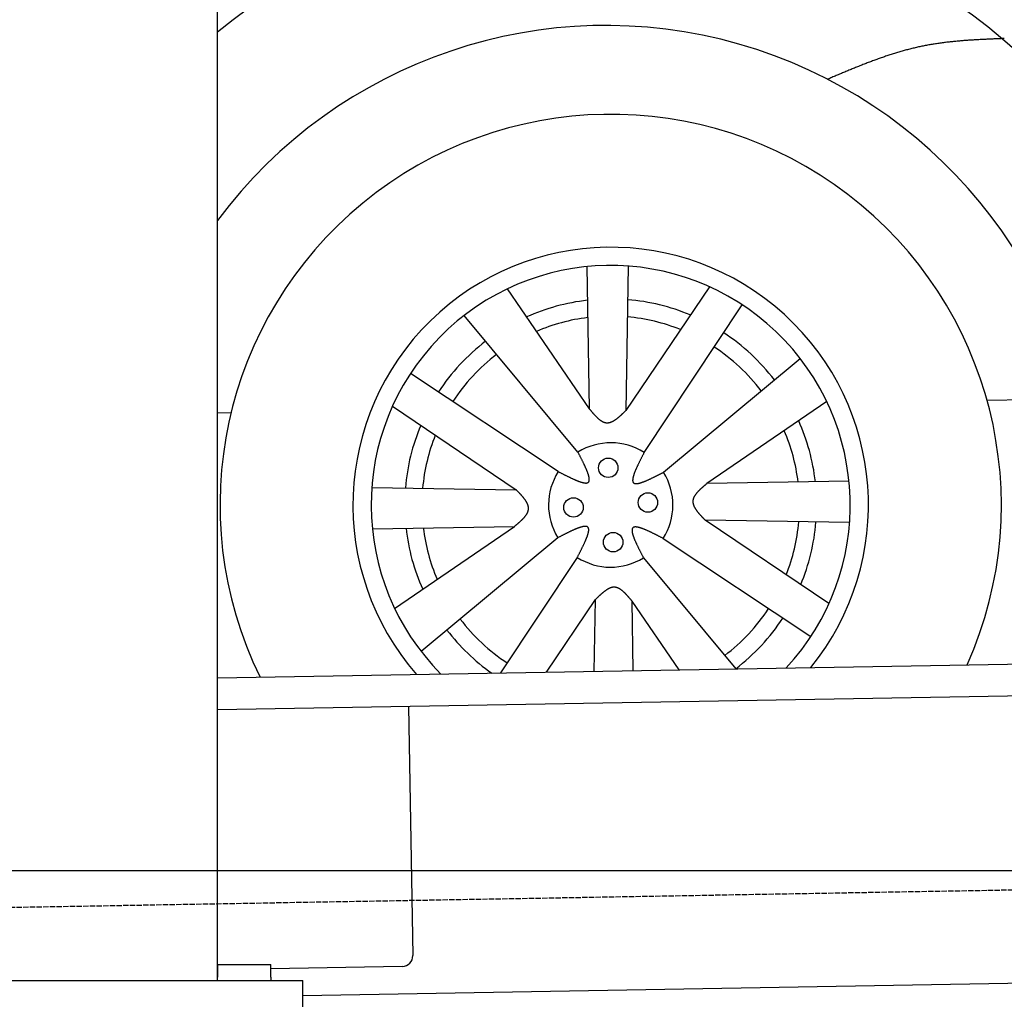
# Model space of a CAD drawing. Extents: x 562 to 7231, y 5467 to 12826.
# Tile 7 of 74: x 1547 to 2472, y 7995 to 8915. Entities that reach past the tile are written whole.
import ezdxf

# ---------------------------------------------------------------- set-up
doc = ezdxf.new("R2010")
doc.units = 0
doc.linetypes.add('GEN3', pattern=[6.25, 5, -1.25])
doc.layers.get('0').update_dxf_attribs({"linetype": 'CONTINUOUS'})
for name, color, linetype in [('3', 6, 'GEN3'), ('5', 3, 'CONTINUOUS'), ('CAR', 10, 'CONTINUOUS')]:
    doc.layers.add(name, color=color, linetype=linetype)

msp = doc.modelspace()

# ---------------------------------------------------------------- linework, layer by layer
for p, q in [((1732.775, 8013.018), (1732.775, 10533.018)), ((1732.775, 8297.073), (4392.087, 8343.491)), ((4387.611, 8313.408), (1732.775, 8267.068)), ((1911.989, 8270.196), (1916.072, 8036.232)), ((4146.361, 8039.156), (1812.775, 7998.423)), ((1732.775, 8028.018), (1782.775, 8028.018)), ((1732.775, 8027.85), (1732.775, 8016.018)), ((1782.775, 8016.018), (1782.775, 8028.018)), ((1906.248, 8026.059), (1782.775, 8023.904)), ((1072.775, 8013.018), (1812.775, 8013.018)), ((1732.775, 8013.018), (1732.775, 8016.018)), ((1782.775, 8016.018), (1782.775, 8013.018)), ((1812.775, 7908.018), (1812.775, 8013.018))]:
    msp.add_line(p, q)
msp.add_arc((1906.074, 8036.057), 10, 271, 1)
at = {"layer": '3'}
msp.add_line((1175.278, 8075.309), (6230.443, 8163.547), dxfattribs=at)
at = {"layer": '5'}
msp.add_line((6272.775, 8115.902), (872.775, 8115.902), dxfattribs=at)
at = {"layer": 'CAR'}
for p, q in [((2118.519, 8683.847), (2116.223, 8548.242)), ((2079.566, 8683.34), (2081.84, 8549.871)), ((2004.871, 8662.43), (2081.84, 8549.871)), ((2194.634, 8664.48), (2116.223, 8548.242)), ((2133.356, 8508.747), (2225.525, 8647.481)), ((2071.192, 8509.146), (1964.323, 8637.443)), ((2151.61, 8490.256), (2279.907, 8597.125)), ((2052.702, 8490.892), (1913.967, 8583.061)), ((2304.894, 8556.578), (2192.335, 8479.609)), ((2455.439, 8557.914), (2540, 8559.295)), ((1732.775, 8546.342), (1745.381, 8546.043)), ((1896.968, 8552.17), (2013.206, 8473.758)), ((2325.804, 8481.883), (2192.335, 8479.609)), ((1877.601, 8476.054), (2013.206, 8473.758)), ((2306.945, 8366.814), (2190.706, 8445.226)), ((2326.311, 8442.93), (2190.706, 8445.226)), ((1878.108, 8437.101), (2011.577, 8439.375)), ((1899.018, 8362.406), (2011.577, 8439.375)), ((2052.302, 8428.728), (1924.006, 8321.859)), ((2151.211, 8428.092), (2289.946, 8335.923)), ((2070.557, 8410.237), (1998.456, 8301.711)), ((2132.72, 8409.838), (2219.574, 8305.571)), ((2041.632, 8302.465), (2087.69, 8370.742)), ((2086.547, 8303.249), (2087.69, 8370.742)), ((2166.161, 8304.638), (2122.073, 8369.113)), ((2123.184, 8303.888), (2122.073, 8369.113))]:
    msp.add_line(p, q, dxfattribs=at)
for points in [[(2471.65, 8897.56, 0), (2470.57, 8897.52, 0), (2469.48, 8897.48, 0), (2468.39, 8897.43, 0), (2467.3, 8897.39, 0), (2466.22, 8897.35, 0), (2465.13, 8897.31, 0), (2464.04, 8897.26, 0), (2462.96, 8897.22, 0), (2461.87, 8897.17, 0), (2460.79, 8897.13, 0), (2459.7, 8897.08, 0), (2458.61, 8897.04, 0), (2457.53, 8896.99, 0), (2456.44, 8896.94, 0), (2455.36, 8896.89, 0), (2454.27, 8896.84, 0), (2453.19, 8896.79, 0), (2452.1, 8896.74, 0), (2451.02, 8896.68, 0), (2449.93, 8896.63, 0), (2448.85, 8896.57, 0), (2447.77, 8896.51, 0), (2446.68, 8896.45, 0), (2445.6, 8896.39, 0), (2444.52, 8896.33, 0), (2443.44, 8896.27, 0), (2442.36, 8896.2, 0), (2441.27, 8896.13, 0), (2440.19, 8896.06, 0), (2439.11, 8895.99, 0), (2438.03, 8895.92, 0), (2436.95, 8895.84, 0), (2435.87, 8895.76, 0), (2434.8, 8895.68, 0), (2433.72, 8895.6, 0), (2432.64, 8895.52, 0), (2431.56, 8895.43, 0), (2430.49, 8895.34, 0), (2429.41, 8895.25, 0), (2428.34, 8895.15, 0), (2427.26, 8895.06, 0), (2426.19, 8894.96, 0), (2425.11, 8894.85, 0), (2424.04, 8894.75, 0), (2422.97, 8894.64, 0), (2421.9, 8894.53, 0), (2420.82, 8894.41, 0), (2419.75, 8894.29, 0), (2418.68, 8894.17, 0), (2417.62, 8894.05, 0), (2416.55, 8893.92, 0), (2415.48, 8893.79, 0), (2414.41, 8893.65, 0), (2413.35, 8893.51, 0), (2412.28, 8893.37, 0), (2411.22, 8893.22, 0), (2410.15, 8893.07, 0), (2409.09, 8892.92, 0), (2408.03, 8892.76, 0), (2406.97, 8892.6, 0), (2405.91, 8892.44, 0), (2404.85, 8892.27, 0), (2403.79, 8892.09, 0), (2402.74, 8891.91, 0), (2401.68, 8891.73, 0), (2400.62, 8891.54, 0), (2399.57, 8891.35, 0), (2398.52, 8891.16, 0), (2397.46, 8890.96, 0), (2396.41, 8890.75, 0), (2395.36, 8890.54, 0), (2394.31, 8890.33, 0), (2393.26, 8890.11, 0), (2392.22, 8889.88, 0), (2391.17, 8889.66, 0), (2390.12, 8889.42, 0), (2389.08, 8889.18, 0), (2388.04, 8888.94, 0), (2386.99, 8888.69, 0), (2385.95, 8888.44, 0), (2384.91, 8888.19, 0), (2383.87, 8887.93, 0), (2382.84, 8887.66, 0), (2381.8, 8887.39, 0), (2380.76, 8887.12, 0), (2379.72, 8886.85, 0), (2378.69, 8886.56, 0), (2377.66, 8886.28, 0), (2376.62, 8885.99, 0), (2375.59, 8885.7, 0), (2374.56, 8885.4, 0), (2373.53, 8885.1, 0), (2372.5, 8884.8, 0), (2371.47, 8884.49, 0), (2370.44, 8884.18, 0), (2369.41, 8883.87, 0), (2368.39, 8883.55, 0), (2367.36, 8883.23, 0), (2366.33, 8882.9, 0), (2365.31, 8882.57, 0), (2364.29, 8882.24, 0), (2363.26, 8881.91, 0), (2362.24, 8881.57, 0), (2361.22, 8881.23, 0), (2360.2, 8880.89, 0), (2359.18, 8880.54, 0), (2358.16, 8880.19, 0), (2357.14, 8879.84, 0), (2356.12, 8879.48, 0), (2355.1, 8879.12, 0), (2354.08, 8878.76, 0), (2353.07, 8878.4, 0), (2352.05, 8878.03, 0), (2351.03, 8877.66, 0), (2350.02, 8877.29, 0), (2349, 8876.92, 0), (2347.99, 8876.54, 0), (2346.97, 8876.17, 0), (2345.96, 8875.79, 0), (2344.95, 8875.4, 0), (2343.94, 8875.02, 0), (2342.92, 8874.63, 0), (2341.91, 8874.24, 0), (2340.9, 8873.85, 0), (2339.89, 8873.46, 0), (2338.88, 8873.06, 0), (2337.87, 8872.67, 0), (2336.86, 8872.27, 0), (2335.85, 8871.87, 0), (2334.84, 8871.47, 0), (2333.84, 8871.06, 0), (2332.83, 8870.66, 0), (2331.82, 8870.25, 0), (2330.81, 8869.85, 0), (2329.81, 8869.44, 0), (2328.8, 8869.03, 0), (2327.79, 8868.61, 0), (2326.79, 8868.2, 0), (2325.78, 8867.79, 0), (2324.77, 8867.37, 0), (2323.77, 8866.96, 0), (2322.76, 8866.54, 0), (2321.76, 8866.12, 0), (2320.75, 8865.7, 0), (2319.75, 8865.28, 0), (2318.74, 8864.86, 0), (2317.74, 8864.44, 0), (2316.74, 8864.02, 0), (2315.73, 8863.59, 0), (2314.73, 8863.17, 0), (2313.72, 8862.75, 0), (2312.72, 8862.32, 0), (2311.72, 8861.9, 0), (2310.71, 8861.47, 0), (2309.71, 8861.05, 0), (2308.71, 8860.62, 0), (2307.7, 8860.2, 0), (2306.7, 8859.77, 0), (2305.69, 8859.35, 0)], [(2081.84, 8549.87, 0), (2082.04, 8549.63, 0), (2082.25, 8549.38, 0), (2082.45, 8549.14, 0), (2082.65, 8548.9, 0), (2082.86, 8548.65, 0), (2083.06, 8548.41, 0), (2083.27, 8548.17, 0), (2083.47, 8547.92, 0), (2083.67, 8547.68, 0), (2083.88, 8547.44, 0), (2084.08, 8547.2, 0), (2084.29, 8546.96, 0), (2084.49, 8546.73, 0), (2084.69, 8546.49, 0), (2084.9, 8546.25, 0), (2085.1, 8546.02, 0), (2085.31, 8545.78, 0), (2085.51, 8545.55, 0), (2085.71, 8545.32, 0), (2085.92, 8545.09, 0), (2086.12, 8544.86, 0), (2086.33, 8544.63, 0), (2086.53, 8544.41, 0), (2086.74, 8544.18, 0), (2086.94, 8543.96, 0), (2087.15, 8543.74, 0), (2087.35, 8543.53, 0), (2087.56, 8543.31, 0), (2087.76, 8543.1, 0), (2087.97, 8542.88, 0), (2088.17, 8542.67, 0), (2088.38, 8542.47, 0), (2088.59, 8542.26, 0), (2088.79, 8542.06, 0), (2089, 8541.86, 0), (2089.2, 8541.66, 0), (2089.41, 8541.47, 0), (2089.62, 8541.28, 0), (2089.82, 8541.09, 0), (2090.03, 8540.9, 0), (2090.24, 8540.72, 0), (2090.44, 8540.54, 0), (2090.65, 8540.36, 0), (2090.86, 8540.19, 0), (2091.07, 8540.02, 0), (2091.27, 8539.85, 0), (2091.48, 8539.69, 0), (2091.69, 8539.53, 0), (2091.9, 8539.37, 0), (2092.11, 8539.22, 0), (2092.32, 8539.07, 0), (2092.53, 8538.92, 0), (2092.74, 8538.78, 0), (2092.94, 8538.64, 0), (2093.15, 8538.51, 0), (2093.36, 8538.38, 0), (2093.57, 8538.26, 0), (2093.78, 8538.13, 0), (2094, 8538.02, 0), (2094.21, 8537.91, 0), (2094.42, 8537.8, 0), (2094.63, 8537.69, 0), (2094.84, 8537.6, 0), (2095.05, 8537.5, 0), (2095.26, 8537.41, 0), (2095.48, 8537.33, 0), (2095.69, 8537.25, 0), (2095.9, 8537.17, 0), (2096.11, 8537.1, 0), (2096.33, 8537.04, 0), (2096.54, 8536.98, 0), (2096.75, 8536.93, 0), (2096.97, 8536.88, 0), (2097.18, 8536.84, 0), (2097.4, 8536.8, 0), (2097.61, 8536.77, 0), (2097.83, 8536.74, 0), (2098.04, 8536.72, 0), (2098.26, 8536.7, 0), (2098.48, 8536.7, 0), (2098.69, 8536.69, 0), (2098.91, 8536.7, 0), (2099.13, 8536.7, 0), (2099.35, 8536.72, 0), (2099.56, 8536.74, 0), (2099.78, 8536.76, 0), (2100, 8536.79, 0), (2100.22, 8536.83, 0), (2100.44, 8536.87, 0), (2100.66, 8536.91, 0), (2100.88, 8536.96, 0), (2101.1, 8537.02, 0), (2101.32, 8537.08, 0), (2101.54, 8537.14, 0), (2101.76, 8537.21, 0), (2101.98, 8537.29, 0), (2102.2, 8537.37, 0), (2102.42, 8537.45, 0), (2102.64, 8537.54, 0), (2102.86, 8537.63, 0), (2103.09, 8537.73, 0), (2103.31, 8537.83, 0), (2103.53, 8537.94, 0), (2103.75, 8538.05, 0), (2103.98, 8538.16, 0), (2104.2, 8538.28, 0), (2104.42, 8538.4, 0), (2104.65, 8538.52, 0), (2104.87, 8538.65, 0), (2105.09, 8538.79, 0), (2105.32, 8538.92, 0), (2105.54, 8539.06, 0), (2105.77, 8539.21, 0), (2105.99, 8539.35, 0), (2106.22, 8539.5, 0), (2106.44, 8539.65, 0), (2106.67, 8539.81, 0), (2106.89, 8539.97, 0), (2107.12, 8540.13, 0), (2107.34, 8540.3, 0), (2107.57, 8540.47, 0), (2107.79, 8540.64, 0), (2108.02, 8540.81, 0), (2108.25, 8540.99, 0), (2108.47, 8541.16, 0), (2108.7, 8541.35, 0), (2108.93, 8541.53, 0), (2109.15, 8541.72, 0), (2109.38, 8541.9, 0), (2109.61, 8542.09, 0), (2109.83, 8542.29, 0), (2110.06, 8542.48, 0), (2110.29, 8542.68, 0), (2110.52, 8542.88, 0), (2110.74, 8543.08, 0), (2110.97, 8543.28, 0), (2111.2, 8543.48, 0), (2111.43, 8543.69, 0), (2111.65, 8543.89, 0), (2111.88, 8544.1, 0), (2112.11, 8544.31, 0), (2112.34, 8544.52, 0), (2112.57, 8544.74, 0), (2112.79, 8544.95, 0), (2113.02, 8545.16, 0), (2113.25, 8545.38, 0), (2113.48, 8545.6, 0), (2113.71, 8545.81, 0), (2113.94, 8546.03, 0), (2114.16, 8546.25, 0), (2114.39, 8546.47, 0), (2114.62, 8546.69, 0), (2114.85, 8546.91, 0), (2115.08, 8547.13, 0), (2115.31, 8547.35, 0), (2115.54, 8547.58, 0), (2115.77, 8547.8, 0), (2115.99, 8548.02, 0), (2116.22, 8548.24, 0)], [(2052.7, 8490.89, 0), (2053.18, 8490.65, 0), (2053.66, 8490.4, 0), (2054.13, 8490.15, 0), (2054.61, 8489.91, 0), (2055.08, 8489.66, 0), (2055.56, 8489.42, 0), (2056.04, 8489.18, 0), (2056.51, 8488.93, 0), (2056.98, 8488.69, 0), (2057.45, 8488.45, 0), (2057.92, 8488.21, 0), (2058.39, 8487.97, 0), (2058.86, 8487.74, 0), (2059.33, 8487.5, 0), (2059.79, 8487.27, 0), (2060.26, 8487.04, 0), (2060.72, 8486.81, 0), (2061.18, 8486.58, 0), (2061.64, 8486.35, 0), (2062.09, 8486.13, 0), (2062.55, 8485.9, 0), (2063, 8485.69, 0), (2063.44, 8485.47, 0), (2063.89, 8485.25, 0), (2064.33, 8485.04, 0), (2064.77, 8484.83, 0), (2065.21, 8484.63, 0), (2065.64, 8484.42, 0), (2066.08, 8484.23, 0), (2066.5, 8484.03, 0), (2066.93, 8483.84, 0), (2067.35, 8483.65, 0), (2067.76, 8483.46, 0), (2068.18, 8483.28, 0), (2068.59, 8483.1, 0), (2068.99, 8482.93, 0), (2069.39, 8482.76, 0), (2069.79, 8482.59, 0), (2070.18, 8482.43, 0), (2070.57, 8482.27, 0), (2070.96, 8482.12, 0), (2071.33, 8481.97, 0), (2071.71, 8481.83, 0), (2072.08, 8481.69, 0), (2072.44, 8481.56, 0), (2072.8, 8481.43, 0), (2073.16, 8481.31, 0), (2073.5, 8481.19, 0), (2073.85, 8481.08, 0), (2074.18, 8480.97, 0), (2074.52, 8480.87, 0), (2074.84, 8480.78, 0), (2075.16, 8480.69, 0), (2075.48, 8480.6, 0), (2075.78, 8480.53, 0), (2076.09, 8480.46, 0), (2076.38, 8480.39, 0), (2076.67, 8480.34, 0), (2076.95, 8480.29, 0), (2077.23, 8480.24, 0), (2077.5, 8480.2, 0), (2077.76, 8480.17, 0), (2078.01, 8480.15, 0), (2078.26, 8480.13, 0), (2078.5, 8480.12, 0), (2078.73, 8480.12, 0), (2078.96, 8480.13, 0), (2079.18, 8480.14, 0), (2079.39, 8480.16, 0), (2079.59, 8480.19, 0), (2079.78, 8480.23, 0), (2079.97, 8480.28, 0), (2080.15, 8480.33, 0), (2080.31, 8480.39, 0), (2080.48, 8480.46, 0), (2080.63, 8480.54, 0), (2080.77, 8480.63, 0), (2080.91, 8480.72, 0), (2081.03, 8480.83, 0), (2081.15, 8480.94, 0), (2081.26, 8481.07, 0), (2081.36, 8481.2, 0), (2081.45, 8481.34, 0), (2081.53, 8481.49, 0), (2081.6, 8481.65, 0), (2081.67, 8481.81, 0), (2081.72, 8481.99, 0), (2081.77, 8482.17, 0), (2081.81, 8482.36, 0), (2081.84, 8482.56, 0), (2081.86, 8482.77, 0), (2081.88, 8482.98, 0), (2081.89, 8483.21, 0), (2081.89, 8483.44, 0), (2081.88, 8483.67, 0), (2081.87, 8483.92, 0), (2081.85, 8484.17, 0), (2081.82, 8484.43, 0), (2081.78, 8484.7, 0), (2081.74, 8484.97, 0), (2081.69, 8485.25, 0), (2081.64, 8485.54, 0), (2081.57, 8485.83, 0), (2081.51, 8486.13, 0), (2081.43, 8486.44, 0), (2081.35, 8486.75, 0), (2081.26, 8487.07, 0), (2081.17, 8487.39, 0), (2081.07, 8487.72, 0), (2080.96, 8488.06, 0), (2080.85, 8488.4, 0), (2080.74, 8488.75, 0), (2080.62, 8489.1, 0), (2080.49, 8489.46, 0), (2080.36, 8489.82, 0), (2080.22, 8490.19, 0), (2080.08, 8490.56, 0), (2079.93, 8490.94, 0), (2079.78, 8491.32, 0), (2079.63, 8491.71, 0), (2079.47, 8492.1, 0), (2079.3, 8492.49, 0), (2079.13, 8492.89, 0), (2078.96, 8493.3, 0), (2078.78, 8493.71, 0), (2078.6, 8494.12, 0), (2078.42, 8494.53, 0), (2078.23, 8494.95, 0), (2078.04, 8495.37, 0), (2077.84, 8495.8, 0), (2077.64, 8496.23, 0), (2077.44, 8496.66, 0), (2077.23, 8497.1, 0), (2077.03, 8497.54, 0), (2076.82, 8497.98, 0), (2076.6, 8498.43, 0), (2076.39, 8498.87, 0), (2076.17, 8499.32, 0), (2075.95, 8499.77, 0), (2075.72, 8500.23, 0), (2075.5, 8500.69, 0), (2075.27, 8501.14, 0), (2075.04, 8501.6, 0), (2074.81, 8502.07, 0), (2074.57, 8502.53, 0), (2074.34, 8503, 0), (2074.1, 8503.46, 0), (2073.87, 8503.93, 0), (2073.63, 8504.4, 0), (2073.39, 8504.87, 0), (2073.14, 8505.35, 0), (2072.9, 8505.82, 0), (2072.66, 8506.29, 0), (2072.42, 8506.77, 0), (2072.17, 8507.24, 0), (2071.93, 8507.72, 0), (2071.68, 8508.19, 0), (2071.44, 8508.67, 0), (2071.19, 8509.15, 0)], [(2133.36, 8508.75, 0), (2133.11, 8508.27, 0), (2132.86, 8507.79, 0), (2132.62, 8507.32, 0), (2132.37, 8506.84, 0), (2132.13, 8506.36, 0), (2131.88, 8505.89, 0), (2131.64, 8505.41, 0), (2131.4, 8504.94, 0), (2131.16, 8504.47, 0), (2130.92, 8503.99, 0), (2130.68, 8503.52, 0), (2130.44, 8503.05, 0), (2130.2, 8502.59, 0), (2129.97, 8502.12, 0), (2129.73, 8501.65, 0), (2129.5, 8501.19, 0), (2129.27, 8500.73, 0), (2129.04, 8500.27, 0), (2128.82, 8499.81, 0), (2128.59, 8499.36, 0), (2128.37, 8498.9, 0), (2128.15, 8498.45, 0), (2127.93, 8498, 0), (2127.72, 8497.56, 0), (2127.51, 8497.11, 0), (2127.3, 8496.67, 0), (2127.09, 8496.24, 0), (2126.89, 8495.8, 0), (2126.69, 8495.37, 0), (2126.49, 8494.95, 0), (2126.3, 8494.52, 0), (2126.11, 8494.1, 0), (2125.93, 8493.68, 0), (2125.74, 8493.27, 0), (2125.57, 8492.86, 0), (2125.39, 8492.46, 0), (2125.22, 8492.05, 0), (2125.06, 8491.66, 0), (2124.89, 8491.26, 0), (2124.74, 8490.88, 0), (2124.58, 8490.49, 0), (2124.44, 8490.11, 0), (2124.29, 8489.74, 0), (2124.16, 8489.37, 0), (2124.02, 8489.01, 0), (2123.89, 8488.65, 0), (2123.77, 8488.29, 0), (2123.65, 8487.94, 0), (2123.54, 8487.6, 0), (2123.44, 8487.26, 0), (2123.34, 8486.93, 0), (2123.24, 8486.61, 0), (2123.15, 8486.29, 0), (2123.07, 8485.97, 0), (2122.99, 8485.66, 0), (2122.92, 8485.36, 0), (2122.86, 8485.07, 0), (2122.8, 8484.78, 0), (2122.75, 8484.5, 0), (2122.71, 8484.22, 0), (2122.67, 8483.95, 0), (2122.64, 8483.69, 0), (2122.61, 8483.44, 0), (2122.6, 8483.19, 0), (2122.59, 8482.95, 0), (2122.59, 8482.71, 0), (2122.59, 8482.49, 0), (2122.61, 8482.27, 0), (2122.63, 8482.06, 0), (2122.66, 8481.86, 0), (2122.69, 8481.67, 0), (2122.74, 8481.48, 0), (2122.79, 8481.3, 0), (2122.85, 8481.13, 0), (2122.93, 8480.97, 0), (2123, 8480.82, 0), (2123.09, 8480.68, 0), (2123.19, 8480.54, 0), (2123.29, 8480.42, 0), (2123.41, 8480.3, 0), (2123.53, 8480.19, 0), (2123.66, 8480.09, 0), (2123.8, 8480, 0), (2123.95, 8479.92, 0), (2124.11, 8479.85, 0), (2124.28, 8479.78, 0), (2124.45, 8479.73, 0), (2124.64, 8479.68, 0), (2124.83, 8479.64, 0), (2125.03, 8479.61, 0), (2125.23, 8479.58, 0), (2125.45, 8479.57, 0), (2125.67, 8479.56, 0), (2125.9, 8479.56, 0), (2126.14, 8479.57, 0), (2126.38, 8479.58, 0), (2126.64, 8479.6, 0), (2126.9, 8479.63, 0), (2127.16, 8479.66, 0), (2127.44, 8479.71, 0), (2127.72, 8479.76, 0), (2128, 8479.81, 0), (2128.3, 8479.87, 0), (2128.6, 8479.94, 0), (2128.9, 8480.02, 0), (2129.21, 8480.1, 0), (2129.53, 8480.19, 0), (2129.86, 8480.28, 0), (2130.19, 8480.38, 0), (2130.52, 8480.48, 0), (2130.86, 8480.59, 0), (2131.21, 8480.71, 0), (2131.56, 8480.83, 0), (2131.92, 8480.96, 0), (2132.28, 8481.09, 0), (2132.65, 8481.23, 0), (2133.02, 8481.37, 0), (2133.4, 8481.51, 0), (2133.78, 8481.67, 0), (2134.17, 8481.82, 0), (2134.56, 8481.98, 0), (2134.96, 8482.15, 0), (2135.36, 8482.32, 0), (2135.76, 8482.49, 0), (2136.17, 8482.67, 0), (2136.58, 8482.85, 0), (2137, 8483.03, 0), (2137.42, 8483.22, 0), (2137.84, 8483.41, 0), (2138.27, 8483.61, 0), (2138.7, 8483.81, 0), (2139.13, 8484.01, 0), (2139.56, 8484.21, 0), (2140, 8484.42, 0), (2140.44, 8484.63, 0), (2140.89, 8484.85, 0), (2141.34, 8485.06, 0), (2141.79, 8485.28, 0), (2142.24, 8485.5, 0), (2142.69, 8485.73, 0), (2143.15, 8485.95, 0), (2143.61, 8486.18, 0), (2144.07, 8486.41, 0), (2144.53, 8486.64, 0), (2145, 8486.87, 0), (2145.46, 8487.11, 0), (2145.93, 8487.35, 0), (2146.4, 8487.58, 0), (2146.87, 8487.82, 0), (2147.34, 8488.06, 0), (2147.81, 8488.3, 0), (2148.28, 8488.55, 0), (2148.76, 8488.79, 0), (2149.23, 8489.03, 0), (2149.71, 8489.28, 0), (2150.18, 8489.52, 0), (2150.66, 8489.77, 0), (2151.13, 8490.01, 0), (2151.61, 8490.26, 0)], [(2011.58, 8439.38, 0), (2011.82, 8439.58, 0), (2012.07, 8439.78, 0), (2012.31, 8439.99, 0), (2012.55, 8440.19, 0), (2012.8, 8440.39, 0), (2013.04, 8440.6, 0), (2013.28, 8440.8, 0), (2013.52, 8441.01, 0), (2013.76, 8441.21, 0), (2014.01, 8441.41, 0), (2014.25, 8441.62, 0), (2014.48, 8441.82, 0), (2014.72, 8442.03, 0), (2014.96, 8442.23, 0), (2015.2, 8442.43, 0), (2015.43, 8442.64, 0), (2015.67, 8442.84, 0), (2015.9, 8443.05, 0), (2016.13, 8443.25, 0), (2016.36, 8443.45, 0), (2016.59, 8443.66, 0), (2016.81, 8443.86, 0), (2017.04, 8444.07, 0), (2017.26, 8444.27, 0), (2017.49, 8444.48, 0), (2017.71, 8444.68, 0), (2017.92, 8444.89, 0), (2018.14, 8445.09, 0), (2018.35, 8445.3, 0), (2018.56, 8445.5, 0), (2018.77, 8445.71, 0), (2018.98, 8445.92, 0), (2019.19, 8446.12, 0), (2019.39, 8446.33, 0), (2019.59, 8446.53, 0), (2019.79, 8446.74, 0), (2019.98, 8446.95, 0), (2020.17, 8447.15, 0), (2020.36, 8447.36, 0), (2020.55, 8447.57, 0), (2020.73, 8447.77, 0), (2020.91, 8447.98, 0), (2021.09, 8448.19, 0), (2021.26, 8448.4, 0), (2021.43, 8448.6, 0), (2021.6, 8448.81, 0), (2021.76, 8449.02, 0), (2021.92, 8449.23, 0), (2022.08, 8449.44, 0), (2022.23, 8449.64, 0), (2022.38, 8449.85, 0), (2022.53, 8450.06, 0), (2022.67, 8450.27, 0), (2022.8, 8450.48, 0), (2022.94, 8450.69, 0), (2023.07, 8450.9, 0), (2023.19, 8451.11, 0), (2023.31, 8451.32, 0), (2023.43, 8451.53, 0), (2023.54, 8451.74, 0), (2023.65, 8451.95, 0), (2023.75, 8452.16, 0), (2023.85, 8452.38, 0), (2023.95, 8452.59, 0), (2024.04, 8452.8, 0), (2024.12, 8453.01, 0), (2024.2, 8453.22, 0), (2024.27, 8453.44, 0), (2024.34, 8453.65, 0), (2024.41, 8453.86, 0), (2024.47, 8454.08, 0), (2024.52, 8454.29, 0), (2024.57, 8454.5, 0), (2024.61, 8454.72, 0), (2024.65, 8454.93, 0), (2024.68, 8455.15, 0), (2024.71, 8455.36, 0), (2024.73, 8455.58, 0), (2024.74, 8455.8, 0), (2024.75, 8456.01, 0), (2024.76, 8456.23, 0), (2024.75, 8456.45, 0), (2024.74, 8456.66, 0), (2024.73, 8456.88, 0), (2024.71, 8457.1, 0), (2024.69, 8457.32, 0), (2024.66, 8457.54, 0), (2024.62, 8457.75, 0), (2024.58, 8457.97, 0), (2024.54, 8458.19, 0), (2024.49, 8458.41, 0), (2024.43, 8458.63, 0), (2024.37, 8458.85, 0), (2024.3, 8459.07, 0), (2024.23, 8459.29, 0), (2024.16, 8459.51, 0), (2024.08, 8459.73, 0), (2024, 8459.96, 0), (2023.91, 8460.18, 0), (2023.81, 8460.4, 0), (2023.72, 8460.62, 0), (2023.62, 8460.84, 0), (2023.51, 8461.07, 0), (2023.4, 8461.29, 0), (2023.29, 8461.51, 0), (2023.17, 8461.73, 0), (2023.05, 8461.96, 0), (2022.92, 8462.18, 0), (2022.79, 8462.4, 0), (2022.66, 8462.63, 0), (2022.53, 8462.85, 0), (2022.39, 8463.08, 0), (2022.24, 8463.3, 0), (2022.1, 8463.53, 0), (2021.95, 8463.75, 0), (2021.79, 8463.98, 0), (2021.64, 8464.2, 0), (2021.48, 8464.43, 0), (2021.32, 8464.65, 0), (2021.15, 8464.88, 0), (2020.98, 8465.1, 0), (2020.81, 8465.33, 0), (2020.64, 8465.56, 0), (2020.46, 8465.78, 0), (2020.28, 8466.01, 0), (2020.1, 8466.23, 0), (2019.92, 8466.46, 0), (2019.73, 8466.69, 0), (2019.54, 8466.91, 0), (2019.35, 8467.14, 0), (2019.16, 8467.37, 0), (2018.97, 8467.6, 0), (2018.77, 8467.82, 0), (2018.57, 8468.05, 0), (2018.37, 8468.28, 0), (2018.17, 8468.51, 0), (2017.97, 8468.73, 0), (2017.76, 8468.96, 0), (2017.55, 8469.19, 0), (2017.35, 8469.42, 0), (2017.14, 8469.65, 0), (2016.92, 8469.87, 0), (2016.71, 8470.1, 0), (2016.5, 8470.33, 0), (2016.28, 8470.56, 0), (2016.07, 8470.79, 0), (2015.85, 8471.02, 0), (2015.63, 8471.24, 0), (2015.42, 8471.47, 0), (2015.2, 8471.7, 0), (2014.98, 8471.93, 0), (2014.76, 8472.16, 0), (2014.54, 8472.39, 0), (2014.32, 8472.62, 0), (2014.09, 8472.84, 0), (2013.87, 8473.07, 0), (2013.65, 8473.3, 0), (2013.43, 8473.53, 0), (2013.21, 8473.76, 0)], [(2192.34, 8479.61, 0), (2192.09, 8479.4, 0), (2191.85, 8479.2, 0), (2191.6, 8479, 0), (2191.36, 8478.79, 0), (2191.12, 8478.59, 0), (2190.87, 8478.39, 0), (2190.63, 8478.18, 0), (2190.39, 8477.98, 0), (2190.15, 8477.77, 0), (2189.91, 8477.57, 0), (2189.67, 8477.37, 0), (2189.43, 8477.16, 0), (2189.19, 8476.96, 0), (2188.95, 8476.75, 0), (2188.72, 8476.55, 0), (2188.48, 8476.35, 0), (2188.25, 8476.14, 0), (2188.01, 8475.94, 0), (2187.78, 8475.73, 0), (2187.55, 8475.53, 0), (2187.32, 8475.32, 0), (2187.1, 8475.12, 0), (2186.87, 8474.92, 0), (2186.65, 8474.71, 0), (2186.43, 8474.51, 0), (2186.21, 8474.3, 0), (2185.99, 8474.1, 0), (2185.77, 8473.89, 0), (2185.56, 8473.68, 0), (2185.35, 8473.48, 0), (2185.14, 8473.27, 0), (2184.93, 8473.07, 0), (2184.73, 8472.86, 0), (2184.52, 8472.66, 0), (2184.32, 8472.45, 0), (2184.13, 8472.24, 0), (2183.93, 8472.04, 0), (2183.74, 8471.83, 0), (2183.55, 8471.62, 0), (2183.37, 8471.42, 0), (2183.18, 8471.21, 0), (2183, 8471, 0), (2182.83, 8470.8, 0), (2182.65, 8470.59, 0), (2182.48, 8470.38, 0), (2182.32, 8470.17, 0), (2182.15, 8469.97, 0), (2181.99, 8469.76, 0), (2181.83, 8469.55, 0), (2181.68, 8469.34, 0), (2181.53, 8469.13, 0), (2181.39, 8468.92, 0), (2181.25, 8468.71, 0), (2181.11, 8468.5, 0), (2180.97, 8468.29, 0), (2180.85, 8468.08, 0), (2180.72, 8467.87, 0), (2180.6, 8467.66, 0), (2180.48, 8467.45, 0), (2180.37, 8467.24, 0), (2180.26, 8467.03, 0), (2180.16, 8466.82, 0), (2180.06, 8466.61, 0), (2179.97, 8466.4, 0), (2179.88, 8466.18, 0), (2179.79, 8465.97, 0), (2179.71, 8465.76, 0), (2179.64, 8465.55, 0), (2179.57, 8465.33, 0), (2179.5, 8465.12, 0), (2179.45, 8464.91, 0), (2179.39, 8464.69, 0), (2179.34, 8464.48, 0), (2179.3, 8464.26, 0), (2179.26, 8464.05, 0), (2179.23, 8463.83, 0), (2179.2, 8463.62, 0), (2179.18, 8463.4, 0), (2179.17, 8463.19, 0), (2179.16, 8462.97, 0), (2179.16, 8462.75, 0), (2179.16, 8462.54, 0), (2179.17, 8462.32, 0), (2179.18, 8462.1, 0), (2179.2, 8461.89, 0), (2179.23, 8461.67, 0), (2179.26, 8461.45, 0), (2179.29, 8461.23, 0), (2179.33, 8461.01, 0), (2179.38, 8460.79, 0), (2179.43, 8460.57, 0), (2179.48, 8460.35, 0), (2179.54, 8460.13, 0), (2179.61, 8459.91, 0), (2179.68, 8459.69, 0), (2179.75, 8459.47, 0), (2179.83, 8459.25, 0), (2179.92, 8459.03, 0), (2180, 8458.81, 0), (2180.1, 8458.59, 0), (2180.19, 8458.36, 0), (2180.3, 8458.14, 0), (2180.4, 8457.92, 0), (2180.51, 8457.7, 0), (2180.62, 8457.47, 0), (2180.74, 8457.25, 0), (2180.86, 8457.03, 0), (2180.99, 8456.8, 0), (2181.12, 8456.58, 0), (2181.25, 8456.36, 0), (2181.39, 8456.13, 0), (2181.53, 8455.91, 0), (2181.67, 8455.68, 0), (2181.82, 8455.46, 0), (2181.97, 8455.23, 0), (2182.12, 8455.01, 0), (2182.28, 8454.78, 0), (2182.43, 8454.56, 0), (2182.6, 8454.33, 0), (2182.76, 8454.11, 0), (2182.93, 8453.88, 0), (2183.1, 8453.65, 0), (2183.27, 8453.43, 0), (2183.45, 8453.2, 0), (2183.63, 8452.98, 0), (2183.81, 8452.75, 0), (2183.99, 8452.52, 0), (2184.18, 8452.3, 0), (2184.37, 8452.07, 0), (2184.56, 8451.84, 0), (2184.75, 8451.62, 0), (2184.95, 8451.39, 0), (2185.14, 8451.16, 0), (2185.34, 8450.93, 0), (2185.54, 8450.71, 0), (2185.74, 8450.48, 0), (2185.95, 8450.25, 0), (2186.15, 8450.02, 0), (2186.36, 8449.79, 0), (2186.57, 8449.57, 0), (2186.78, 8449.34, 0), (2186.99, 8449.11, 0), (2187.2, 8448.88, 0), (2187.41, 8448.65, 0), (2187.63, 8448.43, 0), (2187.84, 8448.2, 0), (2188.06, 8447.97, 0), (2188.28, 8447.74, 0), (2188.5, 8447.51, 0), (2188.71, 8447.28, 0), (2188.93, 8447.05, 0), (2189.15, 8446.83, 0), (2189.38, 8446.6, 0), (2189.6, 8446.37, 0), (2189.82, 8446.14, 0), (2190.04, 8445.91, 0), (2190.26, 8445.68, 0), (2190.48, 8445.45, 0), (2190.71, 8445.23, 0)], [(2070.56, 8410.24, 0), (2070.8, 8410.71, 0), (2071.05, 8411.19, 0), (2071.29, 8411.67, 0), (2071.54, 8412.14, 0), (2071.78, 8412.62, 0), (2072.03, 8413.1, 0), (2072.27, 8413.57, 0), (2072.51, 8414.04, 0), (2072.76, 8414.52, 0), (2073, 8414.99, 0), (2073.24, 8415.46, 0), (2073.47, 8415.93, 0), (2073.71, 8416.4, 0), (2073.95, 8416.87, 0), (2074.18, 8417.33, 0), (2074.41, 8417.79, 0), (2074.64, 8418.26, 0), (2074.87, 8418.72, 0), (2075.1, 8419.17, 0), (2075.32, 8419.63, 0), (2075.54, 8420.08, 0), (2075.76, 8420.53, 0), (2075.98, 8420.98, 0), (2076.19, 8421.43, 0), (2076.41, 8421.87, 0), (2076.61, 8422.31, 0), (2076.82, 8422.75, 0), (2077.02, 8423.18, 0), (2077.22, 8423.61, 0), (2077.42, 8424.04, 0), (2077.61, 8424.46, 0), (2077.8, 8424.88, 0), (2077.99, 8425.3, 0), (2078.17, 8425.71, 0), (2078.35, 8426.12, 0), (2078.52, 8426.53, 0), (2078.69, 8426.93, 0), (2078.86, 8427.33, 0), (2079.02, 8427.72, 0), (2079.18, 8428.11, 0), (2079.33, 8428.49, 0), (2079.48, 8428.87, 0), (2079.62, 8429.24, 0), (2079.76, 8429.61, 0), (2079.89, 8429.98, 0), (2080.02, 8430.34, 0), (2080.14, 8430.69, 0), (2080.26, 8431.04, 0), (2080.37, 8431.38, 0), (2080.48, 8431.72, 0), (2080.58, 8432.05, 0), (2080.67, 8432.38, 0), (2080.76, 8432.7, 0), (2080.84, 8433.01, 0), (2080.92, 8433.32, 0), (2080.99, 8433.62, 0), (2081.05, 8433.92, 0), (2081.11, 8434.21, 0), (2081.16, 8434.49, 0), (2081.21, 8434.76, 0), (2081.24, 8435.03, 0), (2081.28, 8435.29, 0), (2081.3, 8435.55, 0), (2081.31, 8435.8, 0), (2081.32, 8436.04, 0), (2081.33, 8436.27, 0), (2081.32, 8436.49, 0), (2081.31, 8436.71, 0), (2081.28, 8436.92, 0), (2081.26, 8437.12, 0), (2081.22, 8437.32, 0), (2081.17, 8437.5, 0), (2081.12, 8437.68, 0), (2081.06, 8437.85, 0), (2080.99, 8438.01, 0), (2080.91, 8438.16, 0), (2080.82, 8438.31, 0), (2080.73, 8438.44, 0), (2080.62, 8438.57, 0), (2080.51, 8438.69, 0), (2080.38, 8438.79, 0), (2080.25, 8438.89, 0), (2080.11, 8438.98, 0), (2079.96, 8439.06, 0), (2079.8, 8439.14, 0), (2079.64, 8439.2, 0), (2079.46, 8439.26, 0), (2079.28, 8439.31, 0), (2079.09, 8439.35, 0), (2078.89, 8439.38, 0), (2078.68, 8439.4, 0), (2078.46, 8439.42, 0), (2078.24, 8439.42, 0), (2078.01, 8439.43, 0), (2077.77, 8439.42, 0), (2077.53, 8439.4, 0), (2077.28, 8439.38, 0), (2077.02, 8439.35, 0), (2076.75, 8439.32, 0), (2076.48, 8439.28, 0), (2076.2, 8439.23, 0), (2075.91, 8439.17, 0), (2075.62, 8439.11, 0), (2075.32, 8439.04, 0), (2075.01, 8438.97, 0), (2074.7, 8438.88, 0), (2074.38, 8438.8, 0), (2074.06, 8438.7, 0), (2073.73, 8438.61, 0), (2073.39, 8438.5, 0), (2073.05, 8438.39, 0), (2072.7, 8438.27, 0), (2072.35, 8438.15, 0), (2071.99, 8438.03, 0), (2071.63, 8437.89, 0), (2071.26, 8437.76, 0), (2070.89, 8437.62, 0), (2070.51, 8437.47, 0), (2070.13, 8437.32, 0), (2069.74, 8437.16, 0), (2069.35, 8437, 0), (2068.96, 8436.84, 0), (2068.56, 8436.67, 0), (2068.15, 8436.49, 0), (2067.74, 8436.32, 0), (2067.33, 8436.14, 0), (2066.92, 8435.95, 0), (2066.5, 8435.76, 0), (2066.07, 8435.57, 0), (2065.65, 8435.38, 0), (2065.22, 8435.18, 0), (2064.78, 8434.98, 0), (2064.35, 8434.77, 0), (2063.91, 8434.56, 0), (2063.47, 8434.35, 0), (2063.02, 8434.14, 0), (2062.58, 8433.92, 0), (2062.13, 8433.7, 0), (2061.67, 8433.48, 0), (2061.22, 8433.26, 0), (2060.76, 8433.03, 0), (2060.3, 8432.8, 0), (2059.84, 8432.57, 0), (2059.38, 8432.34, 0), (2058.92, 8432.11, 0), (2058.45, 8431.88, 0), (2057.98, 8431.64, 0), (2057.52, 8431.4, 0), (2057.05, 8431.16, 0), (2056.57, 8430.92, 0), (2056.1, 8430.68, 0), (2055.63, 8430.44, 0), (2055.16, 8430.2, 0), (2054.68, 8429.95, 0), (2054.21, 8429.71, 0), (2053.73, 8429.46, 0), (2053.25, 8429.22, 0), (2052.78, 8428.97, 0), (2052.3, 8428.73, 0)], [(2151.21, 8428.09, 0), (2150.73, 8428.34, 0), (2150.26, 8428.58, 0), (2149.78, 8428.83, 0), (2149.3, 8429.07, 0), (2148.83, 8429.32, 0), (2148.35, 8429.56, 0), (2147.88, 8429.81, 0), (2147.4, 8430.05, 0), (2146.93, 8430.29, 0), (2146.46, 8430.53, 0), (2145.99, 8430.77, 0), (2145.52, 8431.01, 0), (2145.05, 8431.25, 0), (2144.58, 8431.48, 0), (2144.12, 8431.72, 0), (2143.65, 8431.95, 0), (2143.19, 8432.18, 0), (2142.73, 8432.41, 0), (2142.28, 8432.63, 0), (2141.82, 8432.86, 0), (2141.37, 8433.08, 0), (2140.92, 8433.3, 0), (2140.47, 8433.52, 0), (2140.02, 8433.73, 0), (2139.58, 8433.94, 0), (2139.14, 8434.15, 0), (2138.7, 8434.36, 0), (2138.27, 8434.56, 0), (2137.84, 8434.76, 0), (2137.41, 8434.96, 0), (2136.99, 8435.15, 0), (2136.56, 8435.34, 0), (2136.15, 8435.52, 0), (2135.73, 8435.7, 0), (2135.33, 8435.88, 0), (2134.92, 8436.06, 0), (2134.52, 8436.23, 0), (2134.12, 8436.39, 0), (2133.73, 8436.55, 0), (2133.34, 8436.71, 0), (2132.96, 8436.86, 0), (2132.58, 8437.01, 0), (2132.2, 8437.15, 0), (2131.83, 8437.29, 0), (2131.47, 8437.43, 0), (2131.11, 8437.55, 0), (2130.76, 8437.68, 0), (2130.41, 8437.79, 0), (2130.07, 8437.91, 0), (2129.73, 8438.01, 0), (2129.4, 8438.11, 0), (2129.07, 8438.21, 0), (2128.75, 8438.3, 0), (2128.44, 8438.38, 0), (2128.13, 8438.46, 0), (2127.83, 8438.53, 0), (2127.53, 8438.59, 0), (2127.24, 8438.65, 0), (2126.96, 8438.7, 0), (2126.68, 8438.74, 0), (2126.42, 8438.78, 0), (2126.15, 8438.81, 0), (2125.9, 8438.83, 0), (2125.65, 8438.85, 0), (2125.41, 8438.86, 0), (2125.18, 8438.86, 0), (2124.95, 8438.86, 0), (2124.74, 8438.84, 0), (2124.53, 8438.82, 0), (2124.32, 8438.79, 0), (2124.13, 8438.75, 0), (2123.94, 8438.71, 0), (2123.77, 8438.66, 0), (2123.6, 8438.59, 0), (2123.44, 8438.52, 0), (2123.28, 8438.44, 0), (2123.14, 8438.36, 0), (2123.01, 8438.26, 0), (2122.88, 8438.16, 0), (2122.76, 8438.04, 0), (2122.65, 8437.92, 0), (2122.56, 8437.79, 0), (2122.47, 8437.65, 0), (2122.38, 8437.5, 0), (2122.31, 8437.34, 0), (2122.25, 8437.17, 0), (2122.19, 8437, 0), (2122.14, 8436.81, 0), (2122.1, 8436.62, 0), (2122.07, 8436.42, 0), (2122.05, 8436.22, 0), (2122.03, 8436, 0), (2122.02, 8435.78, 0), (2122.02, 8435.55, 0), (2122.03, 8435.31, 0), (2122.04, 8435.06, 0), (2122.06, 8434.81, 0), (2122.09, 8434.55, 0), (2122.13, 8434.29, 0), (2122.17, 8434.01, 0), (2122.22, 8433.73, 0), (2122.28, 8433.45, 0), (2122.34, 8433.15, 0), (2122.41, 8432.85, 0), (2122.48, 8432.55, 0), (2122.56, 8432.23, 0), (2122.65, 8431.92, 0), (2122.74, 8431.59, 0), (2122.84, 8431.26, 0), (2122.95, 8430.93, 0), (2123.06, 8430.58, 0), (2123.17, 8430.24, 0), (2123.3, 8429.89, 0), (2123.42, 8429.53, 0), (2123.55, 8429.16, 0), (2123.69, 8428.8, 0), (2123.83, 8428.42, 0), (2123.98, 8428.05, 0), (2124.13, 8427.66, 0), (2124.29, 8427.28, 0), (2124.45, 8426.89, 0), (2124.61, 8426.49, 0), (2124.78, 8426.09, 0), (2124.95, 8425.69, 0), (2125.13, 8425.28, 0), (2125.31, 8424.87, 0), (2125.5, 8424.45, 0), (2125.68, 8424.03, 0), (2125.88, 8423.61, 0), (2126.07, 8423.18, 0), (2126.27, 8422.75, 0), (2126.47, 8422.32, 0), (2126.68, 8421.88, 0), (2126.89, 8421.45, 0), (2127.1, 8421, 0), (2127.31, 8420.56, 0), (2127.53, 8420.11, 0), (2127.75, 8419.66, 0), (2127.97, 8419.21, 0), (2128.19, 8418.76, 0), (2128.42, 8418.3, 0), (2128.64, 8417.84, 0), (2128.87, 8417.38, 0), (2129.1, 8416.92, 0), (2129.34, 8416.45, 0), (2129.57, 8415.99, 0), (2129.81, 8415.52, 0), (2130.05, 8415.05, 0), (2130.29, 8414.58, 0), (2130.53, 8414.11, 0), (2130.77, 8413.64, 0), (2131.01, 8413.17, 0), (2131.25, 8412.69, 0), (2131.5, 8412.22, 0), (2131.74, 8411.74, 0), (2131.99, 8411.27, 0), (2132.23, 8410.79, 0), (2132.48, 8410.31, 0), (2132.72, 8409.84, 0)], [(2122.07, 8369.11, 0), (2121.87, 8369.36, 0), (2121.67, 8369.6, 0), (2121.46, 8369.84, 0), (2121.26, 8370.09, 0), (2121.05, 8370.33, 0), (2120.85, 8370.57, 0), (2120.65, 8370.82, 0), (2120.44, 8371.06, 0), (2120.24, 8371.3, 0), (2120.04, 8371.54, 0), (2119.83, 8371.78, 0), (2119.63, 8372.02, 0), (2119.42, 8372.26, 0), (2119.22, 8372.5, 0), (2119.01, 8372.73, 0), (2118.81, 8372.97, 0), (2118.61, 8373.2, 0), (2118.4, 8373.43, 0), (2118.2, 8373.67, 0), (2117.99, 8373.9, 0), (2117.79, 8374.12, 0), (2117.58, 8374.35, 0), (2117.38, 8374.58, 0), (2117.17, 8374.8, 0), (2116.97, 8375.02, 0), (2116.76, 8375.24, 0), (2116.56, 8375.46, 0), (2116.35, 8375.67, 0), (2116.15, 8375.89, 0), (2115.94, 8376.1, 0), (2115.74, 8376.31, 0), (2115.53, 8376.52, 0), (2115.33, 8376.72, 0), (2115.12, 8376.92, 0), (2114.91, 8377.12, 0), (2114.71, 8377.32, 0), (2114.5, 8377.52, 0), (2114.3, 8377.71, 0), (2114.09, 8377.9, 0), (2113.88, 8378.08, 0), (2113.67, 8378.27, 0), (2113.47, 8378.45, 0), (2113.26, 8378.62, 0), (2113.05, 8378.8, 0), (2112.85, 8378.97, 0), (2112.64, 8379.13, 0), (2112.43, 8379.3, 0), (2112.22, 8379.46, 0), (2112.01, 8379.61, 0), (2111.8, 8379.77, 0), (2111.6, 8379.92, 0), (2111.39, 8380.06, 0), (2111.18, 8380.2, 0), (2110.97, 8380.34, 0), (2110.76, 8380.47, 0), (2110.55, 8380.6, 0), (2110.34, 8380.73, 0), (2110.13, 8380.85, 0), (2109.92, 8380.97, 0), (2109.71, 8381.08, 0), (2109.5, 8381.19, 0), (2109.28, 8381.29, 0), (2109.07, 8381.39, 0), (2108.86, 8381.48, 0), (2108.65, 8381.57, 0), (2108.44, 8381.66, 0), (2108.22, 8381.74, 0), (2108.01, 8381.81, 0), (2107.8, 8381.88, 0), (2107.59, 8381.94, 0), (2107.37, 8382, 0), (2107.16, 8382.06, 0), (2106.94, 8382.11, 0), (2106.73, 8382.15, 0), (2106.51, 8382.19, 0), (2106.3, 8382.22, 0), (2106.08, 8382.24, 0), (2105.87, 8382.26, 0), (2105.65, 8382.28, 0), (2105.44, 8382.29, 0), (2105.22, 8382.29, 0), (2105, 8382.29, 0), (2104.78, 8382.28, 0), (2104.57, 8382.27, 0), (2104.35, 8382.25, 0), (2104.13, 8382.22, 0), (2103.91, 8382.19, 0), (2103.69, 8382.16, 0), (2103.48, 8382.12, 0), (2103.26, 8382.07, 0), (2103.04, 8382.02, 0), (2102.82, 8381.97, 0), (2102.6, 8381.91, 0), (2102.38, 8381.84, 0), (2102.16, 8381.77, 0), (2101.94, 8381.69, 0), (2101.71, 8381.62, 0), (2101.49, 8381.53, 0), (2101.27, 8381.44, 0), (2101.05, 8381.35, 0), (2100.83, 8381.25, 0), (2100.61, 8381.15, 0), (2100.38, 8381.05, 0), (2100.16, 8380.94, 0), (2099.94, 8380.82, 0), (2099.71, 8380.71, 0), (2099.49, 8380.58, 0), (2099.27, 8380.46, 0), (2099.04, 8380.33, 0), (2098.82, 8380.2, 0), (2098.6, 8380.06, 0), (2098.37, 8379.92, 0), (2098.15, 8379.78, 0), (2097.92, 8379.63, 0), (2097.7, 8379.48, 0), (2097.47, 8379.33, 0), (2097.25, 8379.17, 0), (2097.02, 8379.01, 0), (2096.8, 8378.85, 0), (2096.57, 8378.69, 0), (2096.34, 8378.52, 0), (2096.12, 8378.35, 0), (2095.89, 8378.17, 0), (2095.67, 8378, 0), (2095.44, 8377.82, 0), (2095.21, 8377.64, 0), (2094.99, 8377.45, 0), (2094.76, 8377.27, 0), (2094.53, 8377.08, 0), (2094.31, 8376.89, 0), (2094.08, 8376.7, 0), (2093.85, 8376.5, 0), (2093.62, 8376.31, 0), (2093.4, 8376.11, 0), (2093.17, 8375.91, 0), (2092.94, 8375.71, 0), (2092.71, 8375.5, 0), (2092.49, 8375.3, 0), (2092.26, 8375.09, 0), (2092.03, 8374.88, 0), (2091.8, 8374.67, 0), (2091.57, 8374.46, 0), (2091.35, 8374.25, 0), (2091.12, 8374.03, 0), (2090.89, 8373.82, 0), (2090.66, 8373.6, 0), (2090.43, 8373.39, 0), (2090.2, 8373.17, 0), (2089.98, 8372.95, 0), (2089.75, 8372.73, 0), (2089.52, 8372.51, 0), (2089.29, 8372.29, 0), (2089.06, 8372.07, 0), (2088.83, 8371.85, 0), (2088.6, 8371.63, 0), (2088.38, 8371.41, 0), (2088.15, 8371.19, 0), (2087.92, 8370.96, 0), (2087.69, 8370.74, 0)]]:
    msp.add_polyline3d(points, dxfattribs=at)
for centre in [(2099.647, 8494.428), (2136.892, 8461.801), (2067.02, 8457.183), (2104.266, 8424.556)]:
    msp.add_circle(centre, 9.14, dxfattribs=at)
for centre, radius, start, end in [((2097.432, 8455.211), 577.937, 13.930948, 129.121273), ((2097.432, 8455.211), 454.642, 4.77134, 143.328686), ((2101.956, 8459.492), 366.929, 335.848332, 206.151668), ((2101.956, 8459.492), 242.092, 320.895912, 221.104088), ((2101.956, 8459.492), 224.965, 317.114388, 224.885612), ((2101.956, 8459.492), 193.484, 96.484878, 114.120604), ((2101.956, 8459.492), 193.484, 67.264921, 85.248115), ((2101.956, 8459.492), 177.346, 96.987933, 113.176894), ((2101.956, 8459.492), 177.346, 68.305587, 84.903396), ((2101.956, 8459.492), 193.484, 37.382009, 56.727973), ((2101.956, 8459.492), 193.484, 127.382009, 146.727973), ((2101.956, 8459.492), 177.346, 127.162395, 146.75767), ((2101.956, 8459.492), 177.346, 37.162395, 56.75767), ((2101.956, 8459.492), 193.484, 6.484878, 24.120604), ((2101.956, 8459.492), 193.484, 157.264921, 175.248115), ((2101.956, 8459.492), 177.346, 6.987933, 23.176894), ((2101.956, 8459.492), 177.346, 158.305587, 174.903396), ((2101.956, 8459.492), 58.412, 57.482664, 121.781271), ((2101.956, 8459.492), 58.412, 147.482664, 211.781271), ((2101.956, 8459.492), 58.412, 327.482664, 31.781271), ((2101.956, 8459.492), 177.346, 338.305587, 354.903396), ((2101.956, 8459.492), 193.484, 337.264921, 355.248115), ((2101.956, 8459.492), 193.484, 186.484878, 204.120604), ((2101.956, 8459.492), 177.346, 186.987933, 203.176894), ((2101.956, 8459.492), 58.412, 237.482664, 301.781271), ((2101.956, 8459.492), 177.346, 307.162395, 326.75767), ((2101.956, 8459.492), 177.346, 217.162395, 236.75767), ((2101.956, 8459.492), 193.484, 307.382009, 326.727973), ((2101.956, 8459.492), 193.484, 217.382009, 234.708297)]:
    msp.add_arc(centre, radius, start, end, dxfattribs=at)

doc.saveas('drawing.dxf')
